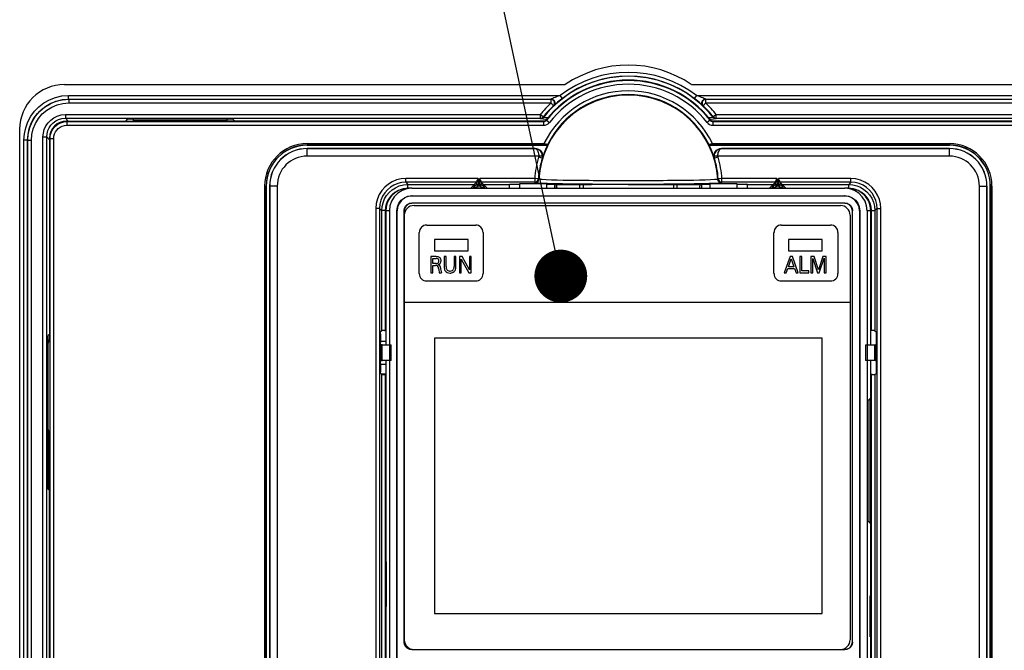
# Model space of a CAD drawing. Extents: x 34 to 410, y 34 to 287.
# Tile 35 of 77: x 71 to 89, y 194 to 206. Entities that reach past the tile are written whole.
import ezdxf

# ---------------------------------------------------------------- set-up
doc = ezdxf.new("R2010")
doc.units = 0
doc.header["$LTSCALE"] = 23.1
doc.layers.get('0').update_dxf_attribs({"linetype": 'CONTINUOUS'})
for name, color, linetype in [('ALL_AXIS', 7, 'CONTINUOUS'), ('ALL_DIM', 7, 'CONTINUOUS'), ('ALL_FEATURES', 7, 'CONTINUOUS'), ('ALL_NOTE', 7, 'CONTINUOUS')]:
    doc.layers.add(name, color=color, linetype=linetype)
doc.dimstyles.get("Standard").update_dxf_attribs({"dimtxt": 2.5, "dimasz": 2.5, "dimexe": 1.25, "dimexo": 0.625, "dimtad": 1, "dimcen": 2.5, "dimazin": 3, "dimtfac": 1, "dimtmove": 0, "dimatfit": 3})

# ---------------------------------------------------------------- blocks, each defined once
blk = doc.blocks.new('_OPEN')
at = {"color": 0, "linetype": 'BYBLOCK'}
for p, q in [((0, 0), (-1, 0.25)), ((-1, -0.25), (0, 0)), ((-1, 0), (0, 0))]:
    blk.add_line(p, q, dxfattribs=at)
blk = doc.blocks.new('*D5')
at = {"layer": 'ALL_DIM', "color": 2, "linetype": 'CONTINUOUS'}
for p, q in [((60.724, 236.632), (37.091, 236.632)), ((38.091, 236.632), (38.091, 187.135)), ((38.091, 137.638), (38.091, 187.135)), ((74.866, 137.638), (37.091, 137.638))]:
    blk.add_line(p, q, dxfattribs=at)
at = {"layer": 'ALL_DIM', "color": 2, "linetype": 'CONTINUOUS', "xscale": 2, "yscale": 2, "zscale": 2}
for p, rotation in [((38.091, 236.632), 90), ((38.091, 137.638), 270)]:
    blk.add_blockref('_OPEN', p, dxfattribs=dict(at, rotation=rotation))

msp = doc.modelspace()

# ---------------------------------------------------------------- linework, layer by layer
at = {"color": 7, "linetype": 'CONTINUOUS'}
for p, q in [((78.271, 203.045), (78.202, 203.045)), ((78.271, 203.045), (86.471, 203.045)), ((78.271, 202.903), (86.472, 202.903)), ((78.275, 202.9), (86.468, 202.9)), ((86.541, 203.045), (86.471, 203.045)), ((86.474, 202.763), (78.269, 202.763)), ((86.473, 202.762), (78.27, 202.762)), ((78.313, 202.719), (86.388, 202.719)), ((77.778, 202.62), (77.778, 200.081)), ((77.847, 202.62), (77.847, 188.478)), ((77.988, 188.478), (77.988, 202.621)), ((77.992, 188.482), (77.992, 202.617)), ((78.127, 202.622), (78.127, 194.452)), ((78.129, 194.453), (78.129, 202.62)), ((86.572, 202.535), (86.572, 194.496)), ((86.614, 194.453), (86.614, 202.62)), ((86.616, 194.452), (86.616, 202.622)), ((86.751, 202.617), (86.751, 188.482)), ((86.755, 202.621), (86.755, 188.478)), ((86.896, 202.62), (86.896, 188.478)), ((86.965, 200.081), (86.965, 202.62)), ((77.778, 199.786), (77.778, 193.751)), ((86.965, 199.095), (86.965, 199.786)), ((86.911, 199.024), (86.963, 199.076)), ((86.911, 196.741), (86.911, 199.024)), ((86.945, 199.058), (86.952, 199.058)), ((86.965, 199.071), (86.952, 199.058)), ((86.952, 196.707), (86.952, 199.058)), ((86.964, 199.084), (86.965, 199.093)), ((86.965, 199.095), (86.965, 199.093)), ((86.965, 199.071), (86.965, 199.071)), ((86.965, 196.694), (86.965, 199.071)), ((86.963, 196.69), (86.911, 196.741)), ((86.952, 196.707), (86.945, 196.708)), ((86.965, 196.694), (86.952, 196.707)), ((86.959, 196.693), (86.962, 196.694)), ((86.962, 196.694), (86.965, 196.694)), ((86.965, 196.672), (86.964, 196.681)), ((86.965, 196.694), (86.965, 196.694)), ((86.965, 196.671), (86.965, 196.672)), ((86.965, 191.596), (86.965, 196.671)), ((77.785, 195.125), (77.785, 195.974)), ((77.785, 195.974), (77.794, 195.974)), ((77.794, 195.125), (77.794, 195.974)), ((86.949, 194.552), (86.949, 195.33)), ((86.949, 195.33), (86.958, 195.33)), ((86.958, 194.552), (86.958, 195.33)), ((77.794, 195.125), (77.785, 195.125)), ((86.958, 194.552), (86.949, 194.552)), ((78.269, 194.31), (86.474, 194.31)), ((78.27, 194.312), (86.473, 194.312))]:
    msp.add_line(p, q, dxfattribs=at)
at = {"color": 9, "linetype": 'CONTINUOUS'}
for p, q in [((78.275, 202.9), (78.271, 202.903)), ((86.472, 202.903), (86.468, 202.9)), ((78.269, 202.763), (78.27, 202.762)), ((86.473, 202.762), (86.474, 202.763)), ((77.778, 202.62), (77.778, 202.62)), ((77.778, 202.62), (77.778, 200.081)), ((77.847, 202.62), (77.778, 202.62)), ((77.988, 202.621), (77.992, 202.617)), ((86.616, 202.622), (86.614, 202.62)), ((86.751, 202.617), (86.755, 202.621)), ((86.965, 202.62), (86.896, 202.62)), ((86.965, 200.081), (86.965, 202.62)), ((77.778, 199.786), (77.778, 193.749)), ((86.965, 199.093), (86.965, 199.786)), ((86.965, 196.694), (86.965, 199.071)), ((86.965, 191.596), (86.965, 196.672)), ((86.614, 194.453), (86.616, 194.452))]:
    msp.add_line(p, q, dxfattribs=at)
for points in [[(78.072, 203.024), (78.018, 203.003), (77.938, 202.952), (77.87, 202.885), (77.82, 202.804), (77.788, 202.715), (77.778, 202.62)], [(86.965, 202.62), (86.954, 202.715), (86.923, 202.804), (86.872, 202.885), (86.805, 202.952), (86.725, 203.003), (86.671, 203.024)], [(86.965, 202.62), (86.965, 202.62), (86.965, 202.62), (86.965, 202.62)]]:
    msp.add_lwpolyline(points, dxfattribs=at)
at = {"color": 7, "linetype": 'CONTINUOUS'}
for points in [[(78.271, 203.045), (78.177, 203.034), (78.087, 203.003), (78.007, 202.952), (77.939, 202.885), (77.889, 202.804), (77.858, 202.715), (77.847, 202.62)], [(77.988, 202.621), (77.998, 202.694), (78.026, 202.762), (78.071, 202.821), (78.13, 202.866), (78.198, 202.894), (78.271, 202.903)], [(78.275, 202.9), (78.202, 202.89), (78.133, 202.862), (78.075, 202.817), (78.03, 202.758), (78.002, 202.69), (77.992, 202.617)], [(78.202, 203.045), (78.108, 203.034), (78.072, 203.024)], [(86.751, 202.617), (86.741, 202.69), (86.713, 202.758), (86.668, 202.817), (86.609, 202.862), (86.541, 202.89), (86.468, 202.9)], [(86.896, 202.62), (86.885, 202.715), (86.854, 202.804), (86.803, 202.885), (86.736, 202.952), (86.656, 203.003), (86.566, 203.034), (86.471, 203.045)], [(86.472, 202.903), (86.545, 202.894), (86.613, 202.866), (86.672, 202.821), (86.717, 202.762), (86.745, 202.694), (86.755, 202.621)], [(86.671, 203.024), (86.635, 203.034), (86.541, 203.045)], [(78.127, 202.622), (78.134, 202.666), (78.154, 202.705), (78.185, 202.736), (78.225, 202.756), (78.269, 202.763)], [(78.27, 202.762), (78.226, 202.755), (78.187, 202.735), (78.156, 202.703), (78.136, 202.664), (78.129, 202.62)], [(86.614, 202.62), (86.607, 202.664), (86.587, 202.703), (86.556, 202.735), (86.516, 202.755), (86.473, 202.762)], [(86.474, 202.763), (86.518, 202.756), (86.557, 202.736), (86.589, 202.705), (86.609, 202.666), (86.616, 202.622)], [(86.965, 199.071), (86.962, 199.072), (86.959, 199.072)], [(86.963, 199.076), (86.964, 199.078), (86.964, 199.084)], [(86.964, 196.681), (86.964, 196.687), (86.963, 196.69)], [(78.269, 194.31), (78.225, 194.317), (78.185, 194.337), (78.154, 194.369), (78.134, 194.408), (78.127, 194.452)], [(78.129, 194.453), (78.136, 194.41), (78.156, 194.37), (78.187, 194.339), (78.226, 194.319), (78.27, 194.312)], [(86.473, 194.312), (86.516, 194.319), (86.556, 194.339), (86.587, 194.37), (86.607, 194.41), (86.614, 194.453)], [(86.616, 194.452), (86.609, 194.408), (86.589, 194.369), (86.557, 194.337), (86.518, 194.317), (86.474, 194.31)]]:
    msp.add_lwpolyline(points, dxfattribs=at)
for centre, radius, start, end in [((78.202, 202.62), 0.424, 107.8401, 180), ((86.541, 202.62), 0.424, 0, 72.1636), ((78.313, 202.535), 0.184, 90, 180), ((86.388, 202.535), 0.184, 0, 90), ((78.313, 194.496), 0.184, 180, 270), ((86.388, 194.496), 0.184, 270, 360)]:
    msp.add_arc(centre, radius, start, end, dxfattribs=at)
at = {"layer": 'ALL_AXIS', "color": 3, "linetype": 'CONTINUOUS'}
msp.add_arc((82.371, 203.257), 2.121, 55.7578, 124.2422, dxfattribs=at)
at = {"layer": 'ALL_FEATURES', "color": 3, "linetype": 'CONTINUOUS'}
for p, q in [((71.694, 205.01), (81.178, 205.01)), ((83.565, 205.01), (93.049, 205.01)), ((70.846, 175.114), (70.846, 204.162))]:
    msp.add_line(p, q, dxfattribs=at)
at = {"layer": 'ALL_FEATURES', "color": 9, "linetype": 'CONTINUOUS'}
for p, q in [((71.773, 204.733), (71.773, 204.804)), ((71.773, 204.804), (81.08, 204.804)), ((71.773, 204.733), (71.775, 204.731)), ((71.773, 204.733), (80.91, 204.733)), ((80.906, 204.731), (80.91, 204.733)), ((81.122, 204.748), (81.079, 204.804)), ((83.663, 204.804), (83.62, 204.748)), ((83.663, 204.804), (92.969, 204.804)), ((83.833, 204.733), (83.837, 204.731)), ((83.833, 204.733), (92.969, 204.733)), ((71.775, 204.731), (71.775, 204.661)), ((71.775, 204.731), (80.906, 204.731)), ((71.775, 204.661), (80.906, 204.661)), ((80.906, 204.731), (80.906, 204.661)), ((80.906, 204.661), (80.954, 204.609)), ((80.954, 204.609), (80.958, 204.611)), ((83.785, 204.611), (83.788, 204.609)), ((83.788, 204.609), (83.837, 204.661)), ((83.837, 204.661), (83.837, 204.731)), ((83.837, 204.731), (92.968, 204.731)), ((83.837, 204.661), (92.968, 204.661)), ((71.712, 204.441), (71.712, 204.371)), ((71.712, 204.441), (80.705, 204.441)), ((71.712, 204.371), (71.765, 204.317)), ((71.712, 204.371), (80.705, 204.371)), ((80.705, 204.441), (80.705, 204.371)), ((80.76, 204.397), (80.705, 204.441)), ((80.709, 204.362), (80.705, 204.371)), ((80.705, 204.371), (80.706, 204.371)), ((80.709, 204.362), (80.73, 204.365)), ((80.72, 204.358), (80.709, 204.362)), ((80.751, 204.388), (80.76, 204.397)), ((80.764, 204.389), (80.76, 204.397)), ((83.983, 204.397), (83.979, 204.389)), ((84.038, 204.441), (83.983, 204.397)), ((84.038, 204.371), (84.034, 204.362)), ((84.038, 204.371), (84.038, 204.441)), ((84.038, 204.441), (93.031, 204.441)), ((84.038, 204.371), (93.031, 204.371)), ((71.738, 204.309), (71.729, 204.317)), ((71.738, 204.309), (71.738, 204.238)), ((71.738, 204.309), (80.768, 204.309)), ((71.738, 204.238), (80.768, 204.238)), ((80.764, 204.317), (80.768, 204.309)), ((80.768, 204.309), (80.768, 204.238)), ((80.819, 204.344), (80.823, 204.336)), ((80.823, 204.336), (80.879, 204.292)), ((83.919, 204.336), (83.864, 204.292)), ((83.983, 204.354), (83.918, 204.351)), ((83.919, 204.336), (83.924, 204.344)), ((83.975, 204.309), (83.979, 204.317)), ((83.975, 204.309), (83.975, 204.238)), ((83.975, 204.309), (93.005, 204.309)), ((83.975, 204.238), (93.005, 204.238)), ((71.287, 175.614), (71.287, 204.017)), ((71.287, 204.017), (71.358, 204.017)), ((71.358, 175.614), (71.358, 204.017)), ((71.358, 204.017), (71.411, 203.964)), ((71.42, 203.991), (71.411, 203.999)), ((71.42, 175.614), (71.42, 203.991)), ((71.42, 203.991), (71.491, 203.991)), ((71.491, 175.614), (71.491, 203.991)), ((70.925, 175.827), (70.925, 203.955)), ((70.996, 203.955), (70.925, 203.955)), ((70.996, 175.827), (70.996, 203.955)), ((70.996, 203.955), (70.997, 203.954)), ((70.997, 175.614), (70.997, 203.954)), ((70.997, 203.954), (71.068, 203.954)), ((71.068, 175.614), (71.068, 203.954)), ((76.29, 203.893), (76.29, 203.861)), ((76.29, 203.893), (80.774, 203.893)), ((80.774, 203.893), (80.774, 203.864)), ((80.821, 203.864), (80.823, 203.861)), ((80.846, 203.879), (80.848, 203.877)), ((83.895, 203.877), (83.896, 203.879)), ((83.92, 203.861), (83.922, 203.864)), ((83.956, 203.864), (88.452, 203.864)), ((83.969, 203.893), (83.969, 203.864)), ((83.969, 203.893), (88.452, 203.893)), ((88.452, 203.893), (88.452, 203.861)), ((76.29, 203.655), (76.29, 203.798)), ((80.606, 203.796), (76.29, 203.796)), ((80.675, 203.655), (76.29, 203.655)), ((80.608, 203.798), (80.606, 203.796)), ((80.74, 203.613), (80.672, 203.633)), ((80.746, 203.656), (80.675, 203.655)), ((80.743, 203.615), (80.74, 203.613)), ((84.068, 203.655), (83.997, 203.656)), ((84.003, 203.613), (84, 203.615)), ((84.071, 203.633), (84.003, 203.613)), ((88.452, 203.655), (84.068, 203.655)), ((84.137, 203.796), (84.135, 203.798)), ((88.452, 203.796), (84.137, 203.796)), ((88.452, 203.655), (88.452, 203.798)), ((75.485, 179.046), (75.485, 203.087)), ((75.485, 203.087), (75.516, 203.087)), ((75.513, 179.046), (75.513, 203.087)), ((75.722, 203.087), (75.58, 203.087)), ((75.581, 203.087), (75.581, 179.046)), ((75.722, 203.087), (75.722, 179.046)), ((78.156, 203.159), (78.156, 203.229)), ((79.528, 203.229), (78.156, 203.229)), ((78.156, 203.159), (78.198, 203.116)), ((79.499, 203.159), (78.156, 203.159)), ((78.198, 203.046), (78.198, 203.116)), ((78.198, 203.116), (79.457, 203.116)), ((79.457, 203.085), (79.428, 203.045)), ((79.457, 203.116), (79.457, 203.085)), ((79.5, 203.115), (79.457, 203.085)), ((79.485, 203.057), (79.469, 203.045)), ((79.528, 203.087), (79.485, 203.057)), ((79.485, 203.057), (79.601, 203.057)), ((79.5, 203.115), (79.5, 203.173)), ((79.5, 203.115), (79.5, 203.114)), ((79.5, 203.115), (79.586, 203.115)), ((79.524, 203.087), (79.528, 203.087)), ((79.528, 203.229), (79.528, 203.087)), ((79.558, 203.087), (79.528, 203.087)), ((79.558, 203.087), (79.558, 203.229)), ((80.599, 203.229), (79.558, 203.229)), ((79.601, 203.057), (79.558, 203.087)), ((79.558, 203.087), (79.558, 203.087)), ((79.585, 203.11), (79.586, 203.115)), ((79.586, 203.173), (79.586, 203.115)), ((79.629, 203.085), (79.586, 203.115)), ((80.599, 203.159), (79.587, 203.159)), ((79.629, 203.085), (79.629, 203.116)), ((79.629, 203.116), (80.117, 203.116)), ((80.599, 203.229), (80.599, 203.159)), ((80.669, 203.225), (80.599, 203.229)), ((80.607, 203.15), (80.599, 203.159)), ((80.677, 203.217), (80.669, 203.225)), ((80.985, 203.045), (80.986, 203.125)), ((81.019, 203.116), (81.445, 203.116)), ((82.119, 203.187), (82.025, 203.188)), ((82.198, 203.187), (82.119, 203.187)), ((82.292, 203.187), (82.198, 203.187)), ((82.381, 203.187), (82.292, 203.187)), ((82.477, 203.187), (82.381, 203.187)), ((82.581, 203.187), (82.477, 203.187)), ((82.668, 203.187), (82.581, 203.187)), ((82.77, 203.188), (82.668, 203.187)), ((82.891, 203.188), (82.77, 203.188)), ((83.298, 203.116), (83.724, 203.116)), ((83.757, 203.125), (83.758, 203.045)), ((84.074, 203.225), (84.065, 203.217)), ((84.144, 203.229), (84.074, 203.225)), ((84.144, 203.159), (84.136, 203.15)), ((84.144, 203.159), (84.144, 203.229)), ((85.185, 203.229), (84.144, 203.229)), ((85.156, 203.159), (84.144, 203.159)), ((84.626, 203.116), (85.114, 203.116)), ((85.114, 203.085), (85.085, 203.045)), ((85.114, 203.116), (85.114, 203.085)), ((85.157, 203.115), (85.114, 203.085)), ((85.142, 203.057), (85.125, 203.045)), ((85.185, 203.087), (85.142, 203.057)), ((85.142, 203.057), (85.257, 203.057)), ((85.157, 203.115), (85.157, 203.173)), ((85.157, 203.115), (85.157, 203.114)), ((85.157, 203.115), (85.243, 203.115)), ((85.181, 203.087), (85.185, 203.087)), ((85.185, 203.229), (85.185, 203.087)), ((85.214, 203.087), (85.185, 203.087)), ((85.214, 203.087), (85.214, 203.229)), ((86.587, 203.229), (85.214, 203.229)), ((85.257, 203.057), (85.214, 203.087)), ((85.214, 203.087), (85.215, 203.087)), ((85.242, 203.11), (85.243, 203.115)), ((85.243, 203.173), (85.243, 203.115)), ((86.587, 203.159), (85.243, 203.159)), ((85.286, 203.085), (85.243, 203.115)), ((85.286, 203.085), (85.286, 203.116)), ((85.286, 203.116), (86.545, 203.116)), ((86.587, 203.159), (86.545, 203.116)), ((86.545, 203.046), (86.545, 203.116)), ((86.587, 203.159), (86.587, 203.229)), ((89.021, 179.046), (89.021, 203.087)), ((89.021, 203.087), (89.163, 203.087)), ((89.162, 179.046), (89.162, 203.087)), ((89.258, 203.087), (89.227, 203.087)), ((89.23, 203.087), (89.23, 179.046)), ((89.258, 203.087), (89.258, 179.046)), ((78.198, 203.046), (78.202, 203.046)), ((86.541, 203.046), (86.545, 203.046)), ((86.545, 203.046), (86.612, 203.04)), ((86.612, 203.04), (86.675, 203.025)), ((77.59, 202.664), (77.59, 188.293)), ((77.661, 202.664), (77.59, 202.664)), ((77.661, 202.664), (77.661, 188.293)), ((77.661, 202.664), (77.703, 202.622)), ((77.703, 200.349), (77.703, 202.622)), ((77.774, 202.622), (77.703, 202.622)), ((77.774, 200.35), (77.774, 202.622)), ((86.969, 202.622), (86.969, 200.35)), ((86.969, 202.622), (87.039, 202.622)), ((87.082, 202.664), (87.039, 202.622)), ((87.039, 202.622), (87.039, 200.349)), ((87.082, 188.293), (87.082, 202.664)), ((87.082, 202.664), (87.152, 202.664)), ((87.152, 188.293), (87.152, 202.664)), ((77.703, 191.864), (77.703, 199.518)), ((77.774, 193.194), (77.774, 199.516)), ((86.969, 199.516), (86.969, 191.865)), ((87.039, 199.518), (87.039, 191.864))]:
    msp.add_line(p, q, dxfattribs=at)
at = {"layer": 'ALL_FEATURES', "color": 7, "linetype": 'CONTINUOUS'}
for p, q in [((71.729, 204.317), (73, 204.317)), ((72.853, 204.317), (72.895, 204.36)), ((72.895, 204.36), (74.877, 204.36)), ((73.002, 204.32), (73, 204.317)), ((73.002, 204.32), (73.002, 204.36)), ((74.77, 204.32), (73.002, 204.32)), ((74.77, 204.36), (74.77, 204.32)), ((74.773, 204.317), (74.77, 204.32)), ((80.764, 204.317), (74.773, 204.317)), ((74.919, 204.317), (74.877, 204.36)), ((89.97, 204.317), (83.979, 204.317)), ((71.411, 203.999), (71.411, 200.181)), ((80.823, 203.861), (76.29, 203.861)), ((88.452, 203.861), (83.92, 203.861)), ((76.29, 203.798), (80.608, 203.798)), ((84.135, 203.798), (88.452, 203.798)), ((75.516, 203.087), (75.516, 179.046)), ((75.58, 179.046), (75.58, 203.087)), ((79.386, 203.046), (79.499, 203.159)), ((79.5, 203.114), (79.501, 203.106)), ((79.52, 203.088), (79.524, 203.087)), ((79.558, 203.087), (79.566, 203.088)), ((79.585, 203.106), (79.585, 203.11)), ((79.7, 203.046), (79.587, 203.159)), ((80.117, 203.116), (80.125, 203.125)), ((80.117, 203.116), (80.117, 203.114)), ((80.125, 203.125), (80.31, 203.125)), ((80.31, 203.132), (80.31, 203.045)), ((80.827, 203.132), (80.31, 203.132)), ((80.827, 203.045), (80.827, 203.132)), ((80.827, 203.125), (81.011, 203.125)), ((80.978, 203.045), (80.978, 203.125)), ((81.019, 203.116), (81.011, 203.125)), ((81.445, 203.116), (81.446, 203.118)), ((81.446, 203.118), (81.673, 203.118)), ((81.518, 203.118), (81.518, 203.045)), ((83.07, 203.118), (83.297, 203.118)), ((83.225, 203.118), (83.225, 203.045)), ((83.298, 203.116), (83.297, 203.118)), ((83.298, 203.046), (83.298, 203.081)), ((83.724, 203.116), (83.723, 203.114)), ((83.724, 203.116), (83.732, 203.125)), ((83.732, 203.125), (83.916, 203.125)), ((83.765, 203.045), (83.765, 203.125)), ((83.916, 203.132), (83.916, 203.045)), ((84.433, 203.132), (83.916, 203.132)), ((84.433, 203.045), (84.433, 203.132)), ((84.433, 203.125), (84.617, 203.125)), ((84.626, 203.116), (84.617, 203.125)), ((85.043, 203.046), (85.156, 203.159)), ((85.157, 203.114), (85.158, 203.106)), ((85.177, 203.088), (85.181, 203.087)), ((85.215, 203.087), (85.223, 203.088)), ((85.241, 203.106), (85.242, 203.11)), ((85.356, 203.046), (85.243, 203.159)), ((89.163, 203.087), (89.163, 179.046)), ((89.227, 179.046), (89.227, 203.087)), ((71.411, 200.279), (71.387, 200.255)), ((77.679, 200.283), (77.679, 200.123)), ((77.703, 200.349), (77.68, 200.325)), ((77.756, 200.35), (77.778, 200.35)), ((87.039, 200.349), (87.063, 200.325)), ((87.064, 200.296), (87.064, 200.164)), ((71.387, 197.349), (71.387, 200.255)), ((71.387, 200.107), (71.411, 200.181)), ((77.778, 200.145), (77.679, 200.145)), ((77.68, 200.094), (77.691, 200.082)), ((77.691, 199.784), (77.691, 200.082)), ((77.712, 200.082), (77.691, 200.082)), ((77.712, 199.784), (77.712, 200.082)), ((77.712, 200.082), (77.879, 200.079)), ((77.879, 199.787), (77.879, 200.079)), ((86.864, 200.079), (87.031, 200.082)), ((86.864, 200.079), (86.864, 199.787)), ((87.031, 200.082), (87.031, 199.784)), ((87.031, 200.082), (87.051, 200.082)), ((87.051, 200.082), (87.062, 200.093)), ((87.051, 200.082), (87.051, 199.784)), ((77.679, 199.73), (77.679, 199.571)), ((77.778, 199.707), (77.679, 199.707)), ((77.691, 199.784), (77.68, 199.773)), ((77.691, 199.784), (77.712, 199.784)), ((77.879, 199.787), (77.712, 199.784)), ((87.031, 199.784), (86.864, 199.787)), ((87.051, 199.784), (87.031, 199.784)), ((87.051, 199.784), (87.062, 199.773)), ((87.064, 199.721), (87.064, 199.584)), ((77.703, 199.518), (77.68, 199.541)), ((77.778, 199.523), (77.698, 199.523)), ((86.987, 199.516), (86.965, 199.516)), ((87.039, 199.518), (87.063, 199.541)), ((71.411, 198.413), (71.387, 198.487)), ((71.411, 175.114), (71.411, 198.413)), ((71.411, 197.324), (71.387, 197.349))]:
    msp.add_line(p, q, dxfattribs=at)
at = {"layer": 'ALL_FEATURES', "color": 40, "linetype": 'CONTINUOUS'}
for p, q in [((78.553, 202.35), (79.481, 202.35)), ((85.272, 202.35), (86.2, 202.35)), ((78.412, 201.431), (78.412, 202.208)), ((79.623, 202.208), (79.623, 201.431)), ((85.13, 201.431), (85.13, 202.208)), ((86.341, 202.208), (86.341, 201.431)), ((78.702, 202.076), (78.702, 201.864)), ((79.338, 202.076), (78.702, 202.076)), ((79.338, 201.864), (79.338, 202.076)), ((85.405, 202.076), (85.405, 201.864)), ((86.041, 202.076), (85.405, 202.076)), ((86.041, 201.864), (86.041, 202.076)), ((78.632, 201.751), (78.632, 201.446)), ((78.731, 201.751), (78.632, 201.751)), ((78.702, 201.864), (79.338, 201.864)), ((78.882, 201.751), (78.882, 201.565)), ((78.92, 201.751), (78.882, 201.751)), ((78.92, 201.562), (78.92, 201.751)), ((79.071, 201.751), (79.071, 201.564)), ((79.108, 201.751), (79.071, 201.751)), ((79.108, 201.563), (79.108, 201.751)), ((79.173, 201.751), (79.173, 201.446)), ((79.227, 201.751), (79.173, 201.751)), ((79.363, 201.499), (79.227, 201.751)), ((79.363, 201.751), (79.363, 201.499)), ((79.398, 201.751), (79.363, 201.751)), ((79.398, 201.446), (79.398, 201.751)), ((85.438, 201.751), (85.321, 201.446)), ((85.405, 201.864), (86.041, 201.864)), ((85.479, 201.751), (85.438, 201.751)), ((85.591, 201.446), (85.479, 201.751)), ((85.622, 201.751), (85.622, 201.446)), ((85.66, 201.751), (85.622, 201.751)), ((85.66, 201.484), (85.66, 201.751)), ((85.826, 201.751), (85.826, 201.446)), ((85.894, 201.751), (85.826, 201.751)), ((85.972, 201.5), (85.894, 201.751)), ((86.053, 201.751), (85.972, 201.5)), ((86.116, 201.751), (86.053, 201.751)), ((86.116, 201.446), (86.116, 201.751)), ((78.669, 201.62), (78.669, 201.716)), ((78.669, 201.716), (78.73, 201.716)), ((78.73, 201.62), (78.669, 201.62)), ((78.67, 201.446), (78.67, 201.584)), ((78.67, 201.584), (78.718, 201.584)), ((79.208, 201.446), (79.208, 201.705)), ((79.208, 201.705), (79.349, 201.446)), ((85.403, 201.56), (85.457, 201.709)), ((85.457, 201.709), (85.508, 201.56)), ((85.863, 201.446), (85.863, 201.719)), ((85.863, 201.719), (85.951, 201.446)), ((85.987, 201.446), (86.078, 201.721)), ((86.078, 201.721), (86.078, 201.446)), ((78.632, 201.446), (78.67, 201.446)), ((78.792, 201.446), (78.833, 201.446)), ((79.173, 201.446), (79.208, 201.446)), ((79.349, 201.446), (79.398, 201.446)), ((85.321, 201.446), (85.361, 201.446)), ((85.361, 201.446), (85.391, 201.525)), ((85.391, 201.525), (85.519, 201.525)), ((85.508, 201.56), (85.403, 201.56)), ((85.519, 201.525), (85.549, 201.446)), ((85.549, 201.446), (85.591, 201.446)), ((85.622, 201.446), (85.789, 201.446)), ((85.789, 201.484), (85.66, 201.484)), ((85.789, 201.446), (85.789, 201.484)), ((85.826, 201.446), (85.863, 201.446)), ((85.951, 201.446), (85.987, 201.446)), ((86.078, 201.446), (86.116, 201.446)), ((79.481, 201.289), (78.553, 201.289)), ((86.2, 201.289), (85.272, 201.289)), ((78.129, 200.888), (86.572, 200.888)), ((78.701, 200.207), (78.701, 194.993)), ((86.042, 200.207), (78.701, 200.207)), ((86.042, 194.993), (86.042, 200.207)), ((78.701, 194.993), (86.042, 194.993))]:
    msp.add_line(p, q, dxfattribs=at)
at = {"layer": 'ALL_FEATURES', "color": 9, "linetype": 'CONTINUOUS'}
for points in [[(70.925, 203.955), (70.934, 204.077), (70.959, 204.193), (71, 204.305), (71.057, 204.409), (71.127, 204.505), (71.21, 204.59), (71.304, 204.662), (71.407, 204.721), (71.522, 204.765), (71.645, 204.794), (71.773, 204.804)], [(70.996, 203.955), (71.004, 204.067), (71.027, 204.173), (71.065, 204.276), (71.116, 204.372), (71.181, 204.459), (71.257, 204.537), (71.343, 204.603), (71.438, 204.657), (71.543, 204.698), (71.656, 204.724), (71.773, 204.733)], [(80.943, 204.747), (80.918, 204.737), (80.912, 204.734), (80.91, 204.733)], [(80.91, 204.733), (80.93, 204.73), (80.949, 204.721), (80.965, 204.707), (80.975, 204.688), (80.98, 204.668), (80.979, 204.647), (80.971, 204.627), (80.958, 204.611)], [(81.079, 204.804), (81.043, 204.79), (81.012, 204.777), (80.985, 204.765), (80.962, 204.756), (80.943, 204.747)], [(81.122, 204.748), (81.087, 204.72), (81.057, 204.696), (81.031, 204.674), (81.009, 204.655), (80.991, 204.639)], [(83.776, 204.618), (83.752, 204.639), (83.734, 204.655), (83.712, 204.674), (83.686, 204.696), (83.655, 204.72), (83.62, 204.748)], [(83.825, 204.737), (83.8, 204.747), (83.781, 204.756), (83.758, 204.765), (83.731, 204.777), (83.699, 204.79), (83.663, 204.804)], [(83.785, 204.611), (83.772, 204.627), (83.764, 204.647), (83.763, 204.668), (83.768, 204.688), (83.778, 204.707), (83.794, 204.721), (83.812, 204.73), (83.833, 204.733)], [(83.833, 204.733), (83.831, 204.734), (83.825, 204.737)], [(70.997, 203.954), (71.007, 204.075), (71.035, 204.194), (71.082, 204.306), (71.145, 204.41), (71.224, 204.503), (71.316, 204.582), (71.42, 204.646), (71.533, 204.693), (71.652, 204.722), (71.775, 204.731)], [(71.068, 203.954), (71.077, 204.064), (71.102, 204.172), (71.145, 204.274), (71.202, 204.369), (71.274, 204.453), (71.358, 204.525), (71.452, 204.583), (71.555, 204.626), (71.663, 204.652), (71.775, 204.661)], [(80.954, 204.609), (80.967, 204.626), (80.975, 204.646), (80.976, 204.666), (80.971, 204.687), (80.961, 204.705), (80.945, 204.719), (80.926, 204.728), (80.906, 204.731)], [(80.991, 204.639), (80.967, 204.618), (80.961, 204.613), (80.958, 204.611)], [(83.837, 204.731), (83.816, 204.728), (83.797, 204.719), (83.782, 204.705), (83.771, 204.687), (83.767, 204.666), (83.768, 204.646), (83.776, 204.626), (83.788, 204.609)], [(83.785, 204.611), (83.782, 204.613), (83.776, 204.618)], [(71.287, 204.017), (71.294, 204.091), (71.312, 204.16), (71.343, 204.226), (71.383, 204.286), (71.433, 204.338), (71.492, 204.38), (71.558, 204.413), (71.632, 204.434), (71.712, 204.441)], [(71.358, 204.017), (71.363, 204.078), (71.379, 204.137), (71.404, 204.192), (71.438, 204.241), (71.48, 204.284), (71.528, 204.32), (71.583, 204.347), (71.645, 204.364), (71.712, 204.371)], [(80.73, 204.365), (80.749, 204.374), (80.764, 204.389)], [(80.85, 204.38), (80.817, 204.381), (80.776, 204.385), (80.764, 204.389)], [(83.979, 204.389), (83.967, 204.385), (83.926, 204.381), (83.892, 204.38)], [(84.034, 204.362), (84.013, 204.365), (83.994, 204.374), (83.979, 204.389)], [(83.983, 204.397), (83.998, 204.383), (84.017, 204.374), (84.038, 204.371)], [(84.034, 204.362), (84.023, 204.358), (83.983, 204.354)], [(71.42, 203.991), (71.425, 204.046), (71.439, 204.098), (71.461, 204.147), (71.492, 204.192), (71.53, 204.231), (71.573, 204.263), (71.623, 204.287), (71.679, 204.303), (71.738, 204.309)], [(71.491, 203.991), (71.495, 204.034), (71.505, 204.074), (71.523, 204.112), (71.547, 204.147), (71.576, 204.177), (71.61, 204.202), (71.649, 204.221), (71.692, 204.234), (71.738, 204.238)], [(80.825, 204.351), (80.76, 204.354), (80.72, 204.358)], [(80.768, 204.309), (80.783, 204.31), (80.797, 204.315), (80.811, 204.324), (80.823, 204.336)], [(80.768, 204.238), (80.798, 204.241), (80.827, 204.251), (80.855, 204.268), (80.879, 204.292)], [(83.864, 204.292), (83.885, 204.27), (83.911, 204.253), (83.941, 204.242), (83.975, 204.238)], [(83.919, 204.336), (83.93, 204.325), (83.943, 204.316), (83.958, 204.311), (83.975, 204.309)], [(76.29, 203.864), (80.787, 203.864), (80.798, 203.864), (80.808, 203.864), (80.815, 203.864), (80.819, 203.864), (80.821, 203.864)], [(80.774, 203.893), (80.794, 203.889), (80.811, 203.886), (80.826, 203.883), (80.836, 203.881), (80.843, 203.88), (80.846, 203.879)], [(80.846, 203.879), (80.84, 203.871), (80.831, 203.865), (80.821, 203.864)], [(83.896, 203.879), (83.899, 203.88), (83.906, 203.881), (83.917, 203.883), (83.932, 203.886), (83.949, 203.889), (83.969, 203.893)], [(83.896, 203.879), (83.903, 203.871), (83.912, 203.865), (83.922, 203.864)], [(83.922, 203.864), (83.923, 203.864), (83.928, 203.864), (83.935, 203.864), (83.945, 203.864), (83.956, 203.864)], [(80.746, 203.656), (80.743, 203.681), (80.737, 203.702), (80.728, 203.723), (80.715, 203.743), (80.696, 203.762), (80.672, 203.779), (80.641, 203.792), (80.606, 203.796)], [(80.606, 203.796), (80.624, 203.791), (80.639, 203.779), (80.651, 203.762), (80.66, 203.742), (80.667, 203.722), (80.671, 203.701), (80.674, 203.68), (80.675, 203.655)], [(80.675, 203.655), (80.675, 203.644), (80.672, 203.633)], [(80.74, 203.613), (80.745, 203.634), (80.746, 203.656)], [(84.137, 203.796), (84.101, 203.792), (84.071, 203.779), (84.046, 203.762), (84.028, 203.743), (84.014, 203.722), (84.005, 203.702), (83.999, 203.681), (83.997, 203.656)], [(83.997, 203.656), (83.998, 203.634), (84.003, 203.613)], [(84.068, 203.655), (84.069, 203.68), (84.072, 203.701), (84.076, 203.721), (84.083, 203.742), (84.092, 203.761), (84.104, 203.779), (84.119, 203.791), (84.137, 203.796)], [(84.068, 203.655), (84.068, 203.644), (84.071, 203.633)], [(78.156, 203.229), (78.068, 203.223), (77.984, 203.203), (77.902, 203.169), (77.827, 203.124), (77.76, 203.068), (77.702, 203.002), (77.655, 202.927), (77.62, 202.845), (77.598, 202.756), (77.59, 202.664)], [(78.156, 203.159), (78.079, 203.153), (78.005, 203.135), (77.934, 203.106), (77.868, 203.066), (77.809, 203.017), (77.759, 202.959), (77.718, 202.894), (77.687, 202.822), (77.668, 202.744), (77.661, 202.664)], [(77.703, 202.622), (77.71, 202.7), (77.727, 202.773), (77.756, 202.843), (77.795, 202.908), (77.843, 202.967), (77.9, 203.017), (77.964, 203.057), (78.035, 203.089), (78.114, 203.109), (78.198, 203.116)], [(79.485, 203.057), (79.475, 203.059), (79.465, 203.065), (79.459, 203.074), (79.457, 203.085)], [(79.629, 203.085), (79.628, 203.076), (79.623, 203.068), (79.617, 203.062), (79.609, 203.058), (79.601, 203.057)], [(79.601, 203.057), (79.608, 203.051), (79.616, 203.045), (79.617, 203.045)], [(79.629, 203.085), (79.63, 203.083), (79.634, 203.078), (79.64, 203.069), (79.648, 203.057), (79.657, 203.045)], [(80.599, 203.159), (80.62, 203.162), (80.639, 203.171), (80.654, 203.186), (80.665, 203.204), (80.669, 203.225)], [(80.607, 203.15), (80.628, 203.153), (80.647, 203.163), (80.662, 203.177), (80.673, 203.196), (80.677, 203.217)], [(80.843, 203.135), (80.741, 203.138), (80.667, 203.142), (80.622, 203.146), (80.607, 203.15)], [(82.025, 203.188), (81.913, 203.188), (81.851, 203.188), (81.782, 203.189), (81.708, 203.189), (81.628, 203.19), (81.542, 203.191), (81.449, 203.192), (81.35, 203.193), (81.245, 203.194), (81.135, 203.196), (81.024, 203.199), (80.914, 203.201), (80.814, 203.205), (80.738, 203.209), (80.693, 203.213), (80.677, 203.217)], [(84.002, 203.138), (83.9, 203.135), (83.772, 203.131), (83.62, 203.128), (83.446, 203.126), (83.254, 203.123), (83.047, 203.122), (82.829, 203.12), (82.602, 203.12), (82.371, 203.119), (82.141, 203.12), (81.914, 203.12), (81.696, 203.122), (81.488, 203.123), (81.296, 203.126), (81.123, 203.128), (80.971, 203.131), (80.843, 203.135)], [(84.065, 203.217), (84.05, 203.213), (84.005, 203.209), (83.929, 203.205), (83.829, 203.201), (83.719, 203.199), (83.607, 203.196), (83.497, 203.194), (83.392, 203.193), (83.293, 203.192), (83.2, 203.191), (83.114, 203.19), (83.033, 203.189), (82.959, 203.189), (82.891, 203.188)], [(84.136, 203.15), (84.121, 203.146), (84.076, 203.142), (84.002, 203.138)], [(84.136, 203.15), (84.115, 203.153), (84.096, 203.163), (84.08, 203.177), (84.07, 203.196), (84.065, 203.217)], [(84.074, 203.225), (84.078, 203.204), (84.089, 203.186), (84.104, 203.171), (84.123, 203.162), (84.144, 203.159)], [(85.142, 203.057), (85.131, 203.059), (85.122, 203.065), (85.116, 203.074), (85.114, 203.085)], [(85.286, 203.085), (85.284, 203.076), (85.28, 203.068), (85.274, 203.062), (85.266, 203.058), (85.257, 203.057)], [(85.257, 203.057), (85.264, 203.051), (85.273, 203.045), (85.274, 203.045)], [(85.286, 203.085), (85.287, 203.083), (85.291, 203.078), (85.297, 203.069), (85.305, 203.057), (85.314, 203.045)], [(86.545, 203.116), (86.623, 203.11), (86.696, 203.093), (86.766, 203.064), (86.831, 203.025), (86.89, 202.976), (86.94, 202.919), (86.98, 202.856), (87.012, 202.785), (87.032, 202.705), (87.039, 202.622)], [(87.152, 202.664), (87.146, 202.752), (87.126, 202.836), (87.092, 202.918), (87.047, 202.993), (86.991, 203.06), (86.925, 203.118), (86.85, 203.164), (86.768, 203.2), (86.679, 203.222), (86.587, 203.229)], [(87.082, 202.664), (87.076, 202.741), (87.058, 202.815), (87.029, 202.886), (86.989, 202.952), (86.94, 203.01), (86.882, 203.061), (86.817, 203.102), (86.745, 203.133), (86.667, 203.152), (86.587, 203.159)], [(77.774, 202.622), (77.779, 202.689), (77.794, 202.751), (77.819, 202.812), (77.852, 202.867), (77.894, 202.917), (77.943, 202.96), (77.997, 202.995), (78.058, 203.022)], [(78.058, 203.022), (78.126, 203.04), (78.198, 203.046)], [(86.675, 203.025), (86.735, 203.001), (86.79, 202.967), (86.84, 202.926), (86.883, 202.877), (86.918, 202.822), (86.945, 202.761), (86.963, 202.694), (86.969, 202.622)]]:
    msp.add_lwpolyline(points, dxfattribs=at)
at = {"layer": 'ALL_FEATURES', "color": 7, "linetype": 'CONTINUOUS'}
for points in [[(80.706, 204.371), (80.725, 204.374), (80.744, 204.383), (80.751, 204.388)], [(71.729, 204.317), (71.667, 204.311), (71.608, 204.293), (71.553, 204.264), (71.505, 204.224), (71.465, 204.176), (71.436, 204.121), (71.417, 204.061), (71.411, 203.999)], [(80.819, 204.344), (80.808, 204.333), (80.794, 204.324), (80.779, 204.319), (80.764, 204.317)], [(83.979, 204.317), (83.963, 204.319), (83.948, 204.324), (83.935, 204.333), (83.924, 204.344)], [(80.848, 203.877), (80.842, 203.868), (80.833, 203.863), (80.823, 203.861)], [(83.92, 203.861), (83.91, 203.863), (83.901, 203.868), (83.895, 203.877)], [(80.608, 203.798), (80.641, 203.794), (80.672, 203.783), (80.699, 203.765), (80.722, 203.74), (80.738, 203.712), (80.747, 203.68), (80.749, 203.647), (80.743, 203.615)], [(84, 203.615), (83.994, 203.647), (83.995, 203.68), (84.005, 203.712), (84.021, 203.74), (84.044, 203.765), (84.071, 203.783), (84.102, 203.794), (84.135, 203.798)], [(79.5, 203.173), (79.5, 203.165), (79.5, 203.161), (79.499, 203.159)], [(79.528, 203.229), (79.519, 203.215), (79.511, 203.202), (79.505, 203.19), (79.502, 203.181), (79.5, 203.173)], [(79.501, 203.106), (79.506, 203.098), (79.512, 203.092), (79.52, 203.088)], [(79.586, 203.173), (79.584, 203.181), (79.581, 203.19), (79.575, 203.202), (79.567, 203.215), (79.558, 203.229)], [(79.566, 203.088), (79.574, 203.092), (79.581, 203.098), (79.585, 203.106)], [(79.587, 203.159), (79.586, 203.161), (79.586, 203.165), (79.586, 203.173)], [(80.117, 203.114), (80.117, 203.107), (80.116, 203.095), (80.116, 203.081), (80.116, 203.064), (80.116, 203.046)], [(81.021, 203.046), (81.02, 203.064), (81.02, 203.081), (81.02, 203.095), (81.02, 203.107), (81.02, 203.114), (81.019, 203.116)], [(81.445, 203.107), (81.444, 203.095), (81.444, 203.081), (81.444, 203.046)], [(81.445, 203.116), (81.445, 203.114), (81.445, 203.107)], [(82.371, 203.115), (82.135, 203.116), (81.901, 203.116), (81.673, 203.118)], [(82.371, 203.115), (82.608, 203.116), (82.842, 203.116), (83.07, 203.118)], [(83.298, 203.081), (83.298, 203.095), (83.298, 203.107), (83.298, 203.114), (83.298, 203.116)], [(83.723, 203.114), (83.723, 203.107), (83.723, 203.095), (83.722, 203.081), (83.722, 203.064), (83.722, 203.046)], [(84.627, 203.046), (84.627, 203.064), (84.627, 203.081), (84.626, 203.095), (84.626, 203.107), (84.626, 203.114), (84.626, 203.116)], [(85.157, 203.173), (85.157, 203.165), (85.156, 203.161), (85.156, 203.159)], [(85.185, 203.229), (85.176, 203.215), (85.168, 203.202), (85.162, 203.19), (85.158, 203.181), (85.157, 203.173)], [(85.158, 203.106), (85.162, 203.098), (85.169, 203.092), (85.177, 203.088)], [(85.243, 203.173), (85.241, 203.181), (85.237, 203.19), (85.231, 203.202), (85.224, 203.215), (85.214, 203.229)], [(85.223, 203.088), (85.231, 203.092), (85.237, 203.098), (85.241, 203.106)], [(85.243, 203.159), (85.243, 203.161), (85.243, 203.165), (85.243, 203.173)], [(77.679, 200.283), (77.679, 200.296), (77.679, 200.308), (77.679, 200.317), (77.68, 200.323), (77.68, 200.325)], [(77.756, 200.35), (77.739, 200.35), (77.724, 200.35), (77.713, 200.35), (77.706, 200.349), (77.703, 200.349)], [(87.039, 200.349), (87.037, 200.349), (87.03, 200.35), (87.018, 200.35), (87.004, 200.35), (86.987, 200.35), (86.965, 200.35)], [(87.063, 200.325), (87.063, 200.323), (87.063, 200.317), (87.064, 200.308), (87.064, 200.296)], [(77.68, 200.094), (77.68, 200.096), (77.679, 200.102), (77.679, 200.111), (77.679, 200.123)], [(87.064, 200.164), (87.064, 200.146), (87.064, 200.129), (87.063, 200.114), (87.063, 200.103), (87.063, 200.096), (87.062, 200.093)], [(77.679, 199.73), (77.679, 199.743), (77.679, 199.755), (77.679, 199.764), (77.68, 199.771), (77.68, 199.773)], [(87.062, 199.773), (87.063, 199.771), (87.063, 199.763), (87.063, 199.752), (87.064, 199.738), (87.064, 199.721)], [(77.68, 199.541), (77.68, 199.543), (77.679, 199.55), (77.679, 199.559), (77.679, 199.571)], [(77.703, 199.518), (77.706, 199.517), (77.713, 199.517), (77.724, 199.517), (77.739, 199.517), (77.756, 199.516), (77.778, 199.516)], [(86.987, 199.516), (87.004, 199.517), (87.018, 199.517), (87.03, 199.517), (87.037, 199.517), (87.039, 199.518)], [(87.064, 199.584), (87.064, 199.571), (87.064, 199.559), (87.063, 199.55), (87.063, 199.543), (87.063, 199.541)]]:
    msp.add_lwpolyline(points, dxfattribs=at)
for centre, radius, start, end in [((82.371, 203.115), 2.051, 38.3936, 141.6064), ((82.371, 203.115), 1.98, 38.3664, 141.6336), ((82.371, 203.115), 1.697, 3.4217, 176.5783), ((76.29, 203.087), 0.774, 90, 180), ((82.371, 203.115), 1.703, 153.444, 162.9412), ((82.371, 203.115), 1.703, 17.0588, 26.556), ((88.452, 203.087), 0.774, 0, 90), ((76.29, 203.087), 0.711, 90, 180), ((88.452, 203.087), 0.711, 0, 90)]:
    msp.add_arc(centre, radius, start, end, dxfattribs=at)
at = {"layer": 'ALL_FEATURES', "color": 9, "linetype": 'CONTINUOUS'}
for centre, radius, start, end in [((82.371, 203.115), 2.126, 52.5775, 127.4214), ((82.371, 203.115), 2.055, 52.5771, 127.4229), ((82.371, 203.115), 1.971, 38.2489, 141.7511), ((82.371, 203.115), 1.901, 38.2489, 141.7511), ((82.371, 203.115), 1.776, 25.9497, 154.0503), ((82.371, 203.115), 1.706, 26.6069, 153.3931), ((82.371, 203.115), 2.13, 133.4796, 141.4955), ((82.371, 203.115), 2.059, 133.4814, 141.4936), ((82.371, 203.115), 2.059, 38.5064, 46.5186), ((82.371, 203.115), 2.13, 38.5089, 46.5185), ((76.29, 203.087), 0.806, 90, 180), ((76.29, 203.087), 0.777, 90, 180), ((88.452, 203.087), 0.806, 0, 90), ((88.452, 203.087), 0.777, 0, 90), ((76.29, 203.087), 0.71, 90, 180), ((76.29, 203.087), 0.568, 90, 180), ((82.371, 203.115), 1.776, 163.0465, 176.3152), ((82.371, 203.115), 1.776, 3.6849, 16.9535), ((88.452, 203.087), 0.71, 0, 90), ((88.452, 203.087), 0.568, 0, 90), ((82.371, 203.115), 1.706, 163.0457, 176.3152), ((82.371, 203.115), 1.706, 3.6848, 16.9543)]:
    msp.add_arc(centre, radius, start, end, dxfattribs=at)
at = {"layer": 'ALL_FEATURES', "color": 3, "linetype": 'CONTINUOUS'}
msp.add_arc((71.694, 204.162), 0.849, 90, 180, dxfattribs=at)
at = {"layer": 'ALL_FEATURES', "color": 40, "linetype": 'CONTINUOUS'}
for centre, radius, start, end in [((78.553, 202.208), 0.141, 90, 180), ((79.481, 202.208), 0.141, 0, 90), ((85.272, 202.208), 0.141, 90, 180), ((86.2, 202.208), 0.141, 0, 90.0396), ((78.737, 201.599), 0.152, 77.7788, 92.0806), ((78.719, 201.405), 0.179, 84.5561, 90.1534), ((78.732, 201.605), 0.11, 82.1625, 90.878), ((78.734, 201.696), 0.0771, 266.6137, 294.4424), ((78.737, 201.545), 0.0376, 22.2674, 92.3747), ((78.743, 201.672), 0.0427, 42.8282, 84.7104), ((78.744, 201.66), 0.0409, 303.93, 348.8671), ((78.753, 201.674), 0.0749, 56.3305, 77.9117), ((78.756, 201.665), 0.0666, 284.6802, 318.0845), ((78.761, 201.548), 0.0536, 36.2282, 77.3273), ((78.731, 201.668), 0.054, 357.6631, 37.3935), ((78.723, 201.666), 0.0622, 347.4578, 0.2151), ((78.753, 201.678), 0.0718, 3.8023, 55.0026), ((78.755, 201.549), 0.0584, 14.8918, 31.9527), ((78.755, 201.667), 0.0693, 317.6494, 327.6703), ((78.684, 201.53), 0.132, 5.1411, 14.9233), ((78.741, 201.674), 0.0846, 328.7412, 0.4053), ((78.74, 201.675), 0.0856, 359.8517, 5.2273), ((79.063, 201.557), 0.181, 177.5568, 194.6945), ((78.907, 201.561), 0.164, 352.0844, 0.9909), ((78.961, 201.558), 0.147, 337.0176, 1.8657), ((78.553, 201.431), 0.141, 180, 270), ((78.669, 201.521), 0.11, 2.8115, 20.3488), ((79.637, 201.61), 0.862, 185.5502, 188.2301), ((79.081, 201.523), 0.3, 186.9606, 194.8651), ((79.235, 201.568), 0.421, 183.5926, 196.8804), ((78.971, 201.535), 0.0861, 195.6593, 212.6002), ((78.98, 201.54), 0.0965, 212.3196, 217.5739), ((78.982, 201.543), 0.1, 217.983, 244.6084), ((79.058, 201.559), 0.138, 178.5916, 192.9274), ((78.986, 201.543), 0.0643, 193.2003, 213.3328), ((78.989, 201.547), 0.0688, 214.7139, 268.1694), ((78.996, 201.576), 0.136, 245.3772, 269.9975), ((78.996, 201.578), 0.101, 265.1948, 270.3065), ((78.998, 201.562), 0.0847, 268.4583, 300.466), ((78.996, 201.571), 0.131, 269.9861, 282.1875), ((79.004, 201.541), 0.1, 281.0861, 323.8143), ((79.008, 201.538), 0.0593, 303.781, 338.7775), ((78.978, 201.552), 0.0925, 337.9968, 351.8869), ((78.998, 201.546), 0.108, 323.7899, 335.3744), ((79.481, 201.431), 0.141, 270, 360), ((85.272, 201.431), 0.141, 180, 270), ((86.2, 201.431), 0.141, 269.9915, 360)]:
    msp.add_arc(centre, radius, start, end, dxfattribs=at)
at = {"layer": 'ALL_NOTE', "color": 2, "linetype": 'CONTINUOUS'}
msp.add_line((80.988, 201.872), (71.812, 244.824), dxfattribs=at)
at = {"layer": 'ALL_NOTE', "color": 2, "linetype": 'CONTINUOUS', "const_width": 0.5}
msp.add_lwpolyline([(80.843, 201.383, 1), (81.343, 201.383, 1)], format="xyb", close=True, dxfattribs=at)

# ---------------------------------------------------------------- dimensions: what is measured, and where the dimension line sits
at = {"layer": 'ALL_DIM', "color": 2, "linetype": 'CONTINUOUS'}
dim = msp.add_linear_dim(base=(38.091, 236.632), p1=(75.866, 137.638), p2=(61.724, 236.632), angle=90, dimstyle='Standard', dxfattribs=at)
dim.commit()
dim.dimension.update_dxf_attribs({"geometry": '*D5', "text_midpoint": (38.091, 183.007), "dimtype": 128})

doc.saveas('drawing.dxf')
